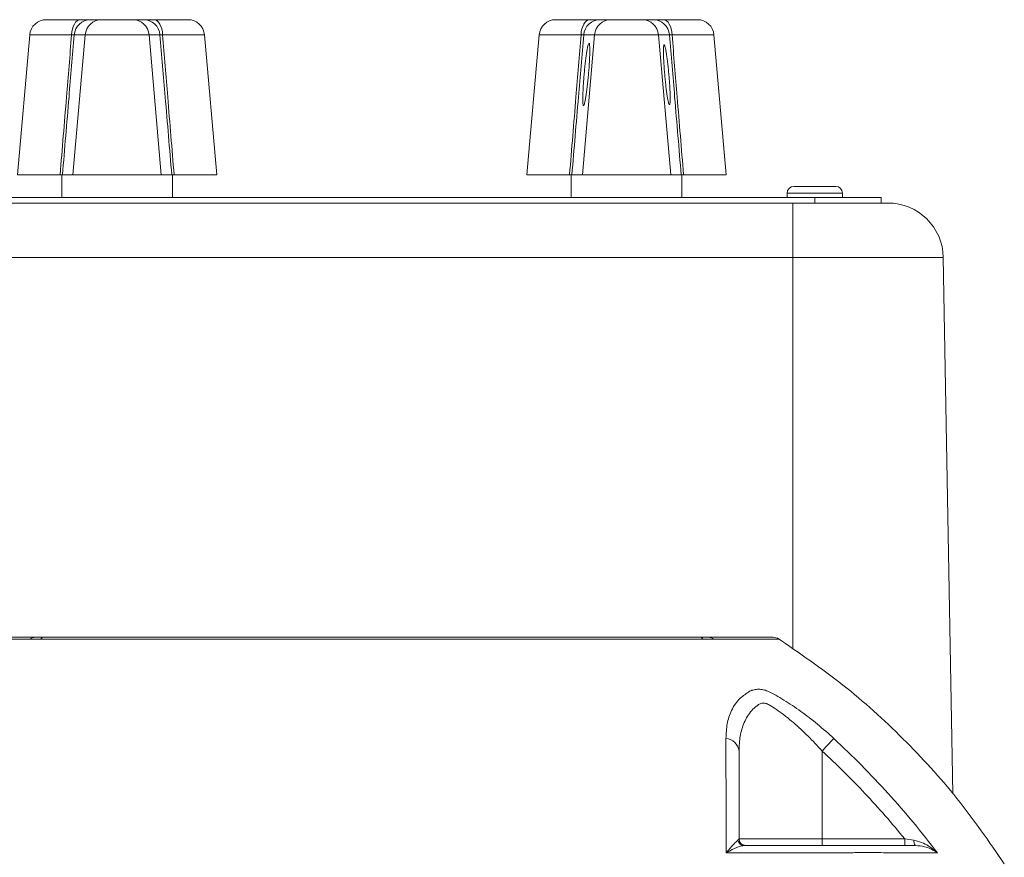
# Model space of a CAD drawing. Header units: millimetres. Extents: x 197 to 1079, y -127 to 860.
# Tile 28 of 28: x 955 to 1044, y 784 to 860. Entities that reach past the tile are written whole.
import ezdxf

# ---------------------------------------------------------------- set-up
doc = ezdxf.new("R2010")
doc.units = ezdxf.units.MM

msp = doc.modelspace()

# ---------------------------------------------------------------- linework, layer by layer
at = {"color": 7, "linetype": 'Continuous', "lineweight": 15}
for p, q in [((957.174, 859.673), (960.243, 859.673)), ((961.193, 859.673), (962.177, 859.673)), ((962.177, 859.673), (964.972, 859.673)), ((964.972, 859.673), (965.956, 859.673)), ((966.906, 859.673), (969.975, 859.673)), ((1003.174, 859.673), (1006.243, 859.673)), ((1007.193, 859.673), (1008.177, 859.673)), ((1008.177, 859.673), (1010.972, 859.673)), ((1010.972, 859.673), (1011.956, 859.673)), ((1012.906, 859.673), (1015.975, 859.673)), ((955.68, 858.303), (954.575, 845.673)), ((960.687, 858.303), (959.584, 845.673)), ((960.687, 858.303), (959.703, 858.303)), ((966.463, 858.303), (960.687, 858.303)), ((966.463, 858.303), (967.565, 845.673)), ((967.446, 858.303), (966.463, 858.303)), ((972.575, 845.673), (971.47, 858.303)), ((1001.68, 858.303), (1000.575, 845.673)), ((1006.687, 858.303), (1005.584, 845.673)), ((1006.687, 858.303), (1005.703, 858.303)), ((1012.463, 858.303), (1006.687, 858.303)), ((1012.463, 858.303), (1013.565, 845.673)), ((1013.446, 858.303), (1012.463, 858.303)), ((1018.575, 845.673), (1017.47, 858.303)), ((954.575, 845.673), (958.427, 845.673)), ((958.575, 845.673), (958.575, 843.623)), ((958.639, 845.673), (959.584, 845.673)), ((959.584, 845.673), (967.565, 845.673)), ((967.565, 845.673), (968.51, 845.673)), ((968.575, 843.623), (968.575, 845.673)), ((968.722, 845.673), (972.575, 845.673)), ((1000.575, 845.673), (1004.427, 845.673)), ((1004.575, 845.673), (1004.575, 843.623)), ((1004.639, 845.673), (1005.584, 845.673)), ((1005.584, 845.673), (1013.565, 845.673)), ((1013.565, 845.673), (1014.51, 845.673)), ((1014.575, 843.623), (1014.575, 845.673)), ((1014.722, 845.673), (1018.575, 845.673)), ((1024.675, 844.623), (1028.475, 844.623)), ((1024.075, 844.023), (1024.075, 843.623)), ((1029.075, 843.623), (1029.075, 844.023)), ((1026.575, 843.623), (946.575, 843.623)), ((948.575, 843.123), (1024.575, 843.123)), ((1024.575, 843.123), (1024.575, 838.21)), ((1024.575, 843.123), (1028.343, 843.123)), ((1026.575, 843.123), (1026.575, 843.623)), ((1032.575, 843.623), (1026.575, 843.623)), ((1032.308, 843.123), (1028.343, 843.123)), ((1032.308, 843.123), (1033.177, 843.123)), ((1032.575, 843.123), (1032.575, 843.623)), ((1024.575, 838.21), (948.575, 838.21)), ((1038.177, 838.21), (1024.575, 838.21)), ((1038.177, 838.21), (1039.022, 789.79)), ((1027.233, 793.651), (1027.233, 785.723)), ((1019.632, 785.591), (1019.733, 785.723)), ((1019.733, 785.723), (1027.233, 785.723)), ((1027.233, 785.723), (1027.233, 785.123)), ((1027.233, 785.723), (1034.689, 785.723)), ((1034.689, 785.723), (1035.514, 785.591)), ((1034.689, 785.723), (1034.689, 785.123))]:
    msp.add_line(p, q, dxfattribs=at)
at = {"color": 8, "linetype": 'Continuous', "lineweight": 15}
for p, q in [((959.465, 858.303), (955.68, 858.303)), ((971.47, 858.303), (967.684, 858.303)), ((1005.465, 858.303), (1001.68, 858.303)), ((1017.47, 858.303), (1013.684, 858.303)), ((1024.075, 844.023), (1025.207, 844.023)), ((1025.207, 844.023), (1029.075, 844.023)), ((1024.575, 838.21), (1024.575, 802.855))]:
    msp.add_line(p, q, dxfattribs=at)
at = {"color": 7, "linetype": 'Continuous', "lineweight": 15, "flags": 128}
for points in [[(959.465, 858.303), (959.491, 858.577), (959.543, 858.836), (959.618, 859.073), (959.716, 859.278), (959.831, 859.446), (959.96, 859.571), (960.099, 859.647), (960.243, 859.673)], [(966.906, 859.673), (967.05, 859.647), (967.189, 859.571), (967.319, 859.446), (967.434, 859.278), (967.531, 859.073), (967.606, 858.836), (967.658, 858.577), (967.684, 858.303)], [(1005.465, 858.303), (1005.491, 858.577), (1005.543, 858.836), (1005.618, 859.073), (1005.716, 859.278), (1005.831, 859.446), (1005.96, 859.571), (1006.099, 859.647), (1006.243, 859.673)], [(1012.906, 859.673), (1013.05, 859.647), (1013.189, 859.571), (1013.319, 859.446), (1013.434, 859.278), (1013.531, 859.073), (1013.606, 858.836), (1013.658, 858.577), (1013.684, 858.303)], [(1028.282, 794.786), (1028.222, 794.722), (1028.136, 794.628), (1028.026, 794.509), (1027.894, 794.367), (1027.745, 794.205), (1027.582, 794.029), (1027.41, 793.843), (1027.233, 793.651)], [(1035.514, 785.591), (1035.523, 785.495), (1035.536, 785.405), (1035.553, 785.324), (1035.573, 785.254), (1035.597, 785.198), (1035.623, 785.156), (1035.65, 785.131), (1035.678, 785.123)]]:
    msp.add_lwpolyline(points, dxfattribs=at)
at = {"color": 7, "linetype": 'Continuous', "lineweight": 15}
for centre, radius, start, end in [((957.174, 858.173), 1.5, 90, 175), ((961.195, 858.175), 1.498, 90.06114, 175.07811), ((962.179, 858.175), 1.498, 90.06114, 175.07811), ((964.97, 858.175), 1.498, 4.92189, 89.93886), ((965.954, 858.175), 1.498, 4.92189, 89.93886), ((969.975, 858.173), 1.5, 5, 90), ((1003.174, 858.173), 1.5, 90, 175), ((1007.195, 858.175), 1.498, 90.06114, 175.07811), ((1008.179, 858.175), 1.498, 90.06114, 175.07811), ((1010.97, 858.175), 1.498, 4.92189, 89.93886), ((1011.954, 858.175), 1.498, 4.92189, 89.93886), ((1015.975, 858.173), 1.5, 5, 90), ((1024.675, 844.023), 0.6, 90, 180), ((1028.475, 844.023), 0.6, 0, 90), ((1033.177, 838.123), 5, 1, 90), ((956.196, 803.043), 0.879, 90.20969, 126.88514), ((956.948, 803.648), 0.278, 99.56802, 159.29961), ((1016.201, 803.648), 0.278, 20.70076, 80.4321), ((1016.953, 803.043), 0.879, 53.11515, 89.79014), ((1022.782, 802.923), 1, 57.33657, 90.00082), ((1018.438, 793.485), 1.306, 7.30214, 85.20054), ((1020.203, 785.704), 0.582, 191.20794, 269.14066), ((1020.333, 785.723), 0.6, 180, 270)]:
    msp.add_arc(centre, radius, start, end, dxfattribs=at)
for points, knots in [([(960.243, 859.673), (960.379, 859.673), (960.504, 859.673), (960.728, 859.673), (960.827, 859.673), (960.99, 859.673), (961.057, 859.673), (961.153, 859.673), (961.182, 859.673), (961.193, 859.673)], [0, 0, 0, 0, 0.25, 0.25, 0.5, 0.5, 0.75, 0.75, 1, 1, 1, 1]), ([(965.956, 859.673), (965.967, 859.673), (965.997, 859.673), (966.093, 859.673), (966.159, 859.673), (966.323, 859.673), (966.423, 859.673), (966.646, 859.673), (966.77, 859.673), (966.906, 859.673)], [0, 0, 0, 0, 0.25, 0.25, 0.5, 0.5, 0.75, 0.75, 1, 1, 1, 1]), ([(1006.243, 859.673), (1006.379, 859.673), (1006.504, 859.673), (1006.728, 859.673), (1006.827, 859.673), (1006.99, 859.673), (1007.057, 859.673), (1007.153, 859.673), (1007.182, 859.673), (1007.193, 859.673)], [0, 0, 0, 0, 0.25, 0.25, 0.5, 0.5, 0.75, 0.75, 1, 1, 1, 1]), ([(1011.956, 859.673), (1011.967, 859.673), (1011.997, 859.673), (1012.093, 859.673), (1012.159, 859.673), (1012.323, 859.673), (1012.423, 859.673), (1012.646, 859.673), (1012.77, 859.673), (1012.906, 859.673)], [0, 0, 0, 0, 0.25, 0.25, 0.5, 0.5, 0.75, 0.75, 1, 1, 1, 1]), ([(958.427, 845.673), (958.62, 848.01), (958.812, 850.347), (959.004, 852.684), (959.158, 854.557), (959.312, 856.43), (959.465, 858.303)], [0, 0, 0, 0, 0.00704402, 0.00704402, 0.00704402, 0.01268956, 0.01268956, 0.01268956, 0.01268956]), ([(959.703, 858.303), (959.545, 856.43), (959.388, 854.557), (959.23, 852.684), (959.033, 850.347), (958.836, 848.01), (958.639, 845.673)], [0.00137591, 0.00137591, 0.00137591, 0.00137591, 0.00702207, 0.00702207, 0.00702207, 0.01406676, 0.01406676, 0.01406676, 0.01406676]), ([(959.703, 858.303), (959.694, 858.309), (959.676, 858.321), (959.586, 858.32), (959.503, 858.308), (959.465, 858.303)], [0, 0, 0, 0, 0.354325, 0.706405, 1, 1, 1, 1]), ([(967.684, 858.303), (967.639, 858.309), (967.549, 858.321), (967.467, 858.32), (967.453, 858.308), (967.446, 858.303)], [0, 0, 0, 0, 0.35435, 0.7064047, 1, 1, 1, 1]), ([(968.51, 845.673), (968.313, 848.01), (968.116, 850.347), (967.919, 852.684), (967.762, 854.557), (967.604, 856.43), (967.446, 858.303)], [0, 0, 0, 0, 0.00704469, 0.00704469, 0.00704469, 0.01269085, 0.01269085, 0.01269085, 0.01269085]), ([(967.684, 858.303), (967.837, 856.43), (967.991, 854.557), (968.145, 852.684), (968.337, 850.347), (968.529, 848.01), (968.722, 845.673)], [0.00137575, 0.00137575, 0.00137575, 0.00137575, 0.00702129, 0.00702129, 0.00702129, 0.0140653, 0.0140653, 0.0140653, 0.0140653]), ([(1004.427, 845.673), (1004.62, 848.01), (1004.812, 850.347), (1005.004, 852.684), (1005.158, 854.557), (1005.312, 856.43), (1005.465, 858.303)], [0, 0, 0, 0, 0.00704402, 0.00704402, 0.00704402, 0.01268956, 0.01268956, 0.01268956, 0.01268956]), ([(1005.703, 858.303), (1005.545, 856.43), (1005.388, 854.557), (1005.23, 852.684), (1005.033, 850.347), (1004.836, 848.01), (1004.639, 845.673)], [0.00137591, 0.00137591, 0.00137591, 0.00137591, 0.00702207, 0.00702207, 0.00702207, 0.01406676, 0.01406676, 0.01406676, 0.01406676]), ([(1005.703, 858.303), (1005.694, 858.309), (1005.676, 858.321), (1005.586, 858.32), (1005.503, 858.308), (1005.465, 858.303)], [0, 0, 0, 0, 0.354325, 0.706405, 1, 1, 1, 1]), ([(1013.684, 858.303), (1013.639, 858.309), (1013.549, 858.321), (1013.467, 858.32), (1013.453, 858.308), (1013.446, 858.303)], [0, 0, 0, 0, 0.35435, 0.7064047, 1, 1, 1, 1]), ([(1014.51, 845.673), (1014.313, 848.01), (1014.116, 850.347), (1013.919, 852.684), (1013.762, 854.557), (1013.604, 856.43), (1013.446, 858.303)], [0, 0, 0, 0, 0.00704469, 0.00704469, 0.00704469, 0.01269085, 0.01269085, 0.01269085, 0.01269085]), ([(1013.684, 858.303), (1013.837, 856.43), (1013.991, 854.557), (1014.145, 852.684), (1014.337, 850.347), (1014.529, 848.01), (1014.722, 845.673)], [0.00137575, 0.00137575, 0.00137575, 0.00137575, 0.00702129, 0.00702129, 0.00702129, 0.0140653, 0.0140653, 0.0140653, 0.0140653]), ([(1006.257, 856.918), (1006.257, 856.804), (1006.253, 856.546), (1006.234, 856.087), (1006.205, 855.579), (1006.166, 855.038), (1006.118, 854.485), (1006.063, 853.94), (1006.003, 853.423), (1005.942, 852.959), (1005.88, 852.562), (1005.82, 852.25), (1005.765, 852.028), (1005.717, 851.912), (1005.678, 851.904), (1005.649, 852.007), (1005.631, 852.21), (1005.624, 852.511), (1005.631, 852.896), (1005.649, 853.355), (1005.678, 853.864), (1005.717, 854.405), (1005.765, 854.958), (1005.82, 855.503), (1005.88, 856.02), (1005.942, 856.484), (1006.003, 856.88), (1006.063, 857.192), (1006.118, 857.415), (1006.166, 857.531), (1006.205, 857.539), (1006.234, 857.435), (1006.253, 857.233), (1006.257, 857.032), (1006.257, 856.918)], [0, 0, 0, 0, 0.030977, 0.062322, 0.093668, 0.124748, 0.155812, 0.187322, 0.218805, 0.249999, 0.281139, 0.312675, 0.344131, 0.37525, 0.406276, 0.437676, 0.468995, 0.499999, 0.530949, 0.562322, 0.593668, 0.624748, 0.655812, 0.687322, 0.718805, 0.749999, 0.781139, 0.812675, 0.844131, 0.87525, 0.906276, 0.937676, 0.969023, 1, 1, 1, 1]), ([(1013.512, 852.603), (1013.512, 852.493), (1013.508, 852.3), (1013.49, 852.106), (1013.462, 852.007), (1013.424, 852.014), (1013.378, 852.125), (1013.325, 852.339), (1013.268, 852.639), (1013.209, 853.019), (1013.15, 853.465), (1013.093, 853.961), (1013.04, 854.484), (1012.994, 855.015), (1012.956, 855.535), (1012.928, 856.023), (1012.91, 856.463), (1012.905, 856.834), (1012.91, 857.123), (1012.928, 857.317), (1012.956, 857.416), (1012.994, 857.409), (1013.04, 857.298), (1013.093, 857.084), (1013.15, 856.784), (1013.209, 856.404), (1013.268, 855.958), (1013.325, 855.462), (1013.378, 854.939), (1013.424, 854.408), (1013.462, 853.888), (1013.49, 853.4), (1013.508, 852.959), (1013.512, 852.712), (1013.512, 852.603)], [0, 0, 0, 0, 0.030977, 0.062322, 0.093667, 0.124748, 0.155811, 0.187322, 0.218804, 0.249999, 0.281138, 0.312675, 0.34413, 0.37525, 0.406275, 0.437676, 0.468994, 0.499999, 0.530948, 0.562322, 0.593667, 0.624748, 0.655811, 0.687322, 0.718804, 0.749999, 0.781138, 0.812675, 0.84413, 0.87525, 0.906275, 0.937676, 0.969023, 1, 1, 1, 1]), ([(950.367, 803.923), (950.367, 803.923), (950.862, 803.923), (952.317, 803.923), (952.923, 803.923), (954.015, 803.923), (954.41, 803.923), (955.258, 803.923), (955.711, 803.923), (956.193, 803.923)], [0, 0, 0, 0, 0.5, 0.5, 0.75, 0.75, 0.875, 0.875, 1, 1, 1, 1]), ([(955.7, 803.746), (955.7, 803.746), (955.7, 803.746), (955.7, 803.746), (955.69, 803.747), (955.679, 803.747), (955.668, 803.747)], [-0.00000006, -0.00000006, -0.00000006, -0.00000006, 0, 0, 0, 0.00008441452, 0.00008441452, 0.00008441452, 0.00008441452]), ([(956.609, 803.746), (956.511, 803.752), (956.417, 803.756), (956.241, 803.761), (956.158, 803.762), (955.927, 803.762), (955.798, 803.757), (955.7, 803.746)], [0, 0, 0, 0, 0.25, 0.25, 0.5, 0.5, 1, 1, 1, 1]), ([(956.193, 803.923), (956.226, 803.923), (956.259, 803.923), (956.349, 803.923), (956.404, 803.923), (956.526, 803.923), (956.593, 803.923), (956.703, 803.923), (956.741, 803.923), (956.821, 803.923), (956.861, 803.923), (956.902, 803.923)], [0, 0, 0, 0, 0.25, 0.25, 0.5, 0.5, 0.75, 0.75, 0.875, 0.875, 1, 1, 1, 1]), ([(956.688, 803.747), (956.662, 803.747), (956.636, 803.747), (956.609, 803.746), (956.609, 803.746), (956.609, 803.746), (956.609, 803.746)], [0, 0, 0, 0, 0.00008451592, 0.00008451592, 0.00008451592, 0.00008457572, 0.00008457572, 0.00008457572, 0.00008457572]), ([(1016.462, 803.747), (1011.693, 803.75), (1006.813, 803.754), (999.332, 803.76), (996.812, 803.761), (992.991, 803.763), (991.707, 803.763), (989.14, 803.764), (987.86, 803.764), (981.477, 803.764), (976.425, 803.761), (970.175, 803.757), (968.929, 803.756), (966.443, 803.754), (965.201, 803.753), (961.501, 803.75), (959.072, 803.748), (956.688, 803.747)], [0, 0, 0, 0, 0.25, 0.25, 0.375, 0.375, 0.4375, 0.4375, 0.5, 0.5, 0.75, 0.75, 0.8125, 0.8125, 0.875, 0.875, 1, 1, 1, 1]), ([(956.902, 803.923), (959.269, 803.923), (961.677, 803.923), (965.349, 803.923), (966.582, 803.923), (969.05, 803.923), (970.288, 803.923), (976.492, 803.923), (981.509, 803.923), (987.848, 803.923), (989.119, 803.923), (991.669, 803.923), (992.943, 803.923), (996.739, 803.923), (999.241, 803.923), (1006.669, 803.923), (1011.513, 803.923), (1016.247, 803.923)], [0, 0, 0, 0, 0.125, 0.125, 0.1875, 0.1875, 0.25, 0.25, 0.5, 0.5, 0.5625, 0.5625, 0.625, 0.625, 0.75, 0.75, 1, 1, 1, 1]), ([(1016.247, 803.923), (1016.328, 803.923), (1016.408, 803.923), (1016.554, 803.923), (1016.623, 803.923), (1016.746, 803.923), (1016.798, 803.923), (1016.866, 803.923), (1016.887, 803.923), (1016.924, 803.923), (1016.94, 803.923), (1016.956, 803.923)], [0, 0, 0, 0, 0.25, 0.25, 0.5, 0.5, 0.75, 0.75, 0.875, 0.875, 1, 1, 1, 1]), ([(1016.54, 803.746), (1016.54, 803.746), (1016.54, 803.746), (1016.54, 803.746), (1016.514, 803.747), (1016.488, 803.747), (1016.462, 803.747)], [-0.00000006, -0.00000006, -0.00000006, -0.00000006, 0, 0, 0, 0.00008441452, 0.00008441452, 0.00008441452, 0.00008441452]), ([(1017.449, 803.746), (1017.401, 803.752), (1017.343, 803.756), (1017.216, 803.761), (1017.147, 803.762), (1016.915, 803.762), (1016.736, 803.757), (1016.54, 803.746)], [0, 0, 0, 0, 0.25, 0.25, 0.5, 0.5, 1, 1, 1, 1]), ([(1016.956, 803.923), (1017.121, 803.923), (1018.005, 803.923), (1019.621, 803.923), (1021.384, 803.923), (1022.462, 803.923), (1022.908, 803.923), (1022.782, 803.923), (1022.782, 803.923)], [0, 0, 0, 0, 0.043485, 0.233741, 0.488784, 0.744453, 0.999491, 1, 1, 1, 1]), ([(1017.481, 803.747), (1017.47, 803.747), (1017.459, 803.747), (1017.449, 803.746), (1017.449, 803.746), (1017.449, 803.746), (1017.449, 803.746)], [0, 0, 0, 0, 0.00008451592, 0.00008451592, 0.00008451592, 0.00008457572, 0.00008457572, 0.00008457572, 0.00008457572]), ([(1043.685, 783.464), (1042.302, 785.466), (1039.54, 789.465), (1034.608, 794.843), (1029.201, 799.746), (1025.185, 802.487), (1023.174, 803.86)], [0, 0, 0, 0, 0.250273, 0.499881, 0.749548, 1, 1, 1, 1]), ([(1018.547, 794.786), (1018.568, 795.233), (1018.61, 796.125), (1019.021, 797.351), (1019.693, 798.399), (1020.387, 798.819), (1020.689, 799.061), (1020.689, 799.061)], [0, 0, 0, 0, 0.257235, 0.51415, 0.795826, 0.999992, 1, 1, 1, 1]), ([(1020.689, 799.061), (1020.827, 799.113), (1020.96, 799.154), (1021.23, 799.211), (1021.367, 799.225), (1021.643, 799.225), (1021.783, 799.211), (1022.058, 799.154), (1022.195, 799.114), (1022.325, 799.061)], [0, 0, 0, 0, 0.25, 0.25, 0.5, 0.5, 0.75, 0.75, 1, 1, 1, 1]), ([(1022.325, 799.061), (1022.797, 798.832), (1023.288, 798.56), (1024.038, 798.099), (1024.291, 797.937), (1024.801, 797.595), (1025.058, 797.416), (1025.819, 796.865), (1026.321, 796.476), (1027.311, 795.659), (1027.802, 795.23), (1028.282, 794.786)], [0, 0, 0, 0, 0.25, 0.25, 0.375, 0.375, 0.5, 0.5, 0.75, 0.75, 1, 1, 1, 1]), ([(1027.233, 793.651), (1026.821, 794.113), (1026.396, 794.562), (1025.53, 795.419), (1025.089, 795.828), (1024.411, 796.409), (1024.182, 796.597), (1023.728, 796.952), (1023.503, 797.12), (1023.055, 797.436), (1022.833, 797.583), (1022.503, 797.787), (1022.394, 797.857), (1022.174, 797.948), (1022.06, 797.974), (1021.839, 797.979), (1021.734, 797.959), (1021.584, 797.898), (1021.535, 797.872), (1021.443, 797.808), (1021.398, 797.775), (1021.18, 797.607), (1021.023, 797.459), (1020.737, 797.141), (1020.611, 796.97), (1020.387, 796.613), (1020.289, 796.426), (1020.119, 796.037), (1020.047, 795.835), (1019.928, 795.422), (1019.88, 795.211), (1019.767, 794.565), (1019.733, 794.116), (1019.733, 793.651)], [0, 0, 0, 0, 0.125, 0.125, 0.25, 0.25, 0.3125, 0.3125, 0.375, 0.375, 0.4375, 0.4375, 0.46875, 0.46875, 0.5, 0.5, 0.53125, 0.53125, 0.546875, 0.546875, 0.5625, 0.5625, 0.625, 0.625, 0.6875, 0.6875, 0.75, 0.75, 0.8125, 0.8125, 0.875, 0.875, 1, 1, 1, 1]), ([(1018.558, 784.452), (1018.558, 785.857), (1018.559, 789.523), (1018.552, 792.778), (1018.547, 794.786)], [0, 0, 0, 0, 0.383149, 1, 1, 1, 1]), ([(1028.282, 794.786), (1029.992, 793.205), (1031.629, 791.553), (1034.753, 788.106), (1036.241, 786.311), (1037.646, 784.452)], [0, 0, 0, 0, 0.5, 0.5, 1, 1, 1, 1]), ([(1019.733, 793.651), (1019.733, 791.684), (1019.733, 789.146), (1019.733, 786.351), (1019.733, 785.723)], [0, 0, 0, 0, 0.775315, 1, 1, 1, 1]), ([(1034.689, 785.723), (1033.541, 787.131), (1032.343, 788.498), (1029.857, 791.141), (1028.568, 792.418), (1027.233, 793.651)], [0, 0, 0, 0, 0.5, 0.5, 1, 1, 1, 1]), ([(1018.558, 784.452), (1018.559, 784.454), (1018.631, 784.542), (1018.92, 784.888), (1019.324, 785.344), (1019.546, 785.522), (1019.632, 785.591)], [0, 0, 0, 0, 0.003547, 0.162049, 0.673326, 1, 1, 1, 1]), ([(1020.194, 785.123), (1020.051, 785.1), (1019.683, 785.044), (1019.083, 784.752), (1018.663, 784.514), (1018.56, 784.454), (1018.558, 784.452)], [0, 0, 0, 0, 0.3265702, 0.8379343, 0.9964628, 1, 1, 1, 1]), ([(1020.194, 785.123), (1023.112, 785.123), (1026.448, 785.123), (1030.002, 785.123), (1031.45, 785.123), (1032.778, 785.123), (1033.931, 785.123), (1034.847, 785.123), (1035.453, 785.123), (1035.678, 785.123)], [0, 0, 0, 0, 0.400667, 0.458027, 0.51511, 0.648257, 0.783727, 0.919406, 1, 1, 1, 1]), ([(1035.514, 785.591), (1035.812, 785.513), (1036.543, 785.32), (1037.208, 784.851), (1037.579, 784.517), (1037.644, 784.454), (1037.646, 784.452)], [0, 0, 0, 0, 0.3595666, 0.8829606, 0.9964519, 1, 1, 1, 1]), ([(1037.646, 784.452), (1037.644, 784.454), (1037.585, 784.498), (1037.251, 784.727), (1036.643, 785.031), (1035.957, 785.096), (1035.678, 785.123)], [0, 0, 0, 0, 0.003542, 0.117049, 0.640533, 1, 1, 1, 1]), ([(1029.711, 784.468), (1029.711, 784.468), (1029.6, 784.468), (1025.972, 784.462), (1022.207, 784.457), (1018.558, 784.452)], [0, 0, 0, 0, 0.000005, 0.030885, 1, 1, 1, 1]), ([(1033.008, 784.468), (1033.008, 784.468), (1032.738, 784.468), (1031.947, 784.504), (1030.735, 784.498), (1029.927, 784.468), (1029.711, 784.468), (1029.711, 784.468)], [0, 0, 0, 0, 0.000013, 0.405324, 0.848675, 0.999987, 1, 1, 1, 1]), ([(1037.646, 784.452), (1037.172, 784.454), (1035.783, 784.46), (1034.324, 784.468), (1033.008, 784.468), (1033.008, 784.468)], [0, 0, 0, 0, 0.341523, 0.999995, 1, 1, 1, 1])]:
    msp.add_open_spline(points, degree=3, knots=knots, dxfattribs=at)
for points in [[(958.639, 845.673), (958.628, 845.673), (958.549, 845.673), (958.427, 845.673)], [(968.722, 845.673), (968.6, 845.673), (968.521, 845.673), (968.51, 845.673)], [(1004.639, 845.673), (1004.628, 845.673), (1004.549, 845.673), (1004.427, 845.673)], [(1014.722, 845.673), (1014.6, 845.673), (1014.521, 845.673), (1014.51, 845.673)]]:
    msp.add_open_spline(points, degree=3, dxfattribs=at)
at = {"color": 8, "linetype": 'Continuous', "lineweight": 15}
for points, knots in [([(955.668, 803.747), (955.661, 803.747), (955.549, 803.747), (955.215, 803.747), (954.493, 803.749), (953.27, 803.752), (951.883, 803.756), (950.712, 803.76), (949.967, 803.763), (949.873, 803.764), (949.827, 803.764)], [0, 0, 0, 0, 0.002023, 0.029092, 0.088166, 0.200661, 0.398102, 0.595545, 0.797776, 1, 1, 1, 1]), ([(1023.323, 803.764), (1023.323, 803.764), (1023.393, 803.764), (1023.148, 803.763), (1022.55, 803.76), (1021.463, 803.756), (1019.955, 803.752), (1018.534, 803.749), (1017.646, 803.747), (1017.481, 803.747)], [0, 0, 0, 0, 0.000007, 0.189437, 0.378867, 0.572508, 0.766149, 0.956491, 1, 1, 1, 1])]:
    msp.add_open_spline(points, degree=3, knots=knots, dxfattribs=at)

doc.saveas('drawing.dxf')
